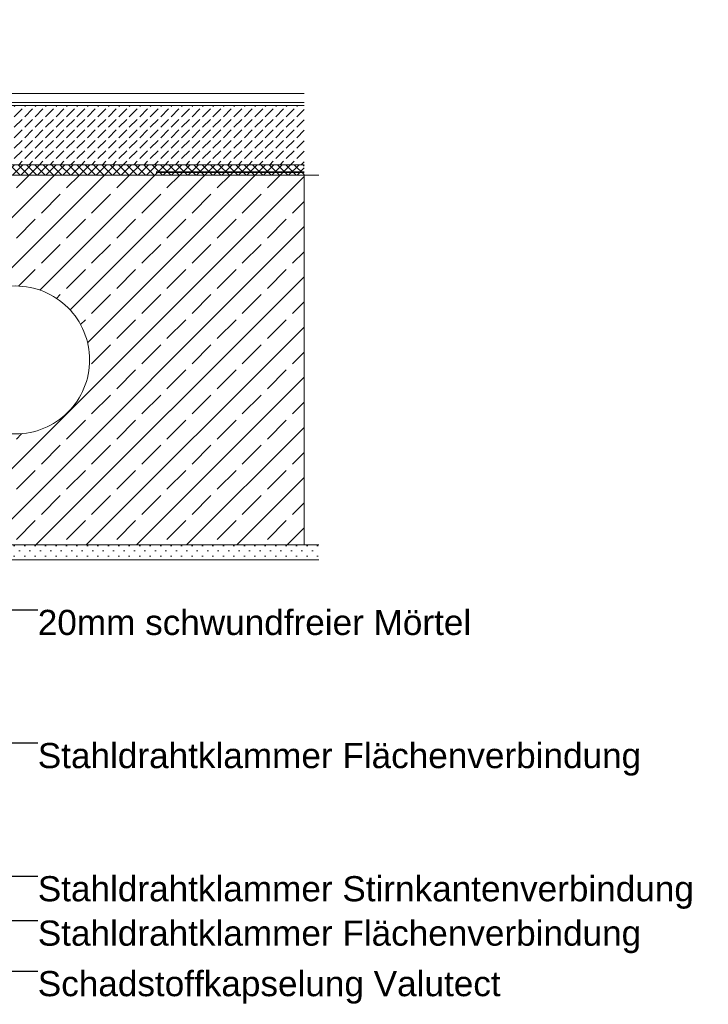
# Model space of a CAD drawing. Header units: metres. Extents: x 0 to 114, y 1 to 7.
# Tile 40 of 50: x 66.559 to 67.024, y 1.584 to 2.249. Entities that reach past the tile are written whole.
import ezdxf

# ---------------------------------------------------------------- set-up
doc = ezdxf.new("R2010")
doc.units = ezdxf.units.M
doc.header["$MEASUREMENT"] = 0
doc.linetypes.add('Strichlinie eng', pattern=[0.023, 0.015, -0.008])
for name, color, linetype in [('152 - Bemaßung_ Beschriftung.Ausbau', 7, 'Continuous'), ('301 - Elemente.Linie', 7, 'Continuous'), ('603 - Struktur.Bodenplatte_ Decke Roh', 7, 'Continuous'), ('650 - Abdeckung.Fußboden Aufbau', 7, 'Continuous')]:
    doc.layers.add(name, color=color, linetype=linetype)
doc.styles.add('ERSTELLTER_STIL_1', font='txt')
doc.dimstyles.new('ERSTELLTER_STIL__3', dxfattribs={"dimtxt": 0.18, "dimasz": 0.00912, "dimexe": 0.18, "dimexo": 0.0625, "dimgap": 0, "dimtad": 0, "dimtih": 1, "dimtoh": 1, "dimdec": 4, "dimzin": 0, "dimdsep": 46, "dimcen": 0.09, "dimadec": 0, "dimazin": 0, "dimtfac": 1, "dimtdec": 4, "dimtmove": 0, "dimatfit": 3, "dimldrblk": 'ARROWHEAD_11', "dimfxl": 1, "dimtolj": 1, "dimtzin": 0, "dimarcsym": 0})

# ---------------------------------------------------------------- blocks, each defined once
blk = doc.blocks.new('ARROWHEAD_11')
at = {"color": 0, "linetype": 'Continuous', "lineweight": 0}
blk.add_line((0, 0), (-1, 0), dxfattribs=at)
at = {"color": 0, "linetype": 'Continuous', "lineweight": 0, "const_width": 0.25, "flags": 128}
blk.add_lwpolyline([(-0.125, 0, 1), (0.125, 0, 1)], format="xyb", close=True, dxfattribs=at)

msp = doc.modelspace()

# ---------------------------------------------------------------- hatches: boundary and pattern name
at = {"layer": '603 - Struktur.Bodenplatte_ Decke Roh', "linetype": 'Continuous', "lineweight": 5}
h = msp.add_hatch(dxfattribs=at)
h.set_pattern_fill('Beton__Stahlbeton_000a', style=0, pattern_type=2)
h.set_pattern_definition([(45, (47.540823, -7.800571), (-0.016970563, 0.016970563), []), (45, (47.532338, -7.792086), (-0.016970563, 0.016970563), [0.018, -0.006])])
h.paths.add_polyline_path([(66.75086, 2.14443), (66.42086, 2.14443), (66.42086, 1.89443), (66.75086, 1.89443)])
h.paths.add_polyline_path([(66.50586, 2.01943, 0.414214), (66.55586, 1.96943, 0.414214), (66.60586, 2.01943, 0.414214), (66.55586, 2.06943, 0.414214)], flags=0)
h = msp.add_hatch(dxfattribs=at)
h.set_pattern_fill('Gips_000a', style=0, pattern_type=2)
h.set_pattern_definition([(45, (47.540823, -7.8005714), (-0.0035355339, 0.0035355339), [0, -0.005])])
h.paths.add_polyline_path([(66.76086, 1.89443), (66.46586, 1.89443), (66.46586, 1.88443), (66.76086, 1.88443)])
at = {"layer": '650 - Abdeckung.Fußboden Aufbau', "linetype": 'Continuous', "lineweight": 5}
h = msp.add_hatch(dxfattribs=at)
h.set_pattern_fill('Beton__unbewehrt_000a', color=1, style=0, pattern_type=2)
h.set_pattern_definition([(45, (47.540823, -7.800571), (-0.007071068, 0.007071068), [0.0075, -0.0025]), (45, (47.540823, -7.7935), (-0.007071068, 0.007071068), [0.0075, -0.0025])])
h.paths.add_polyline_path([(66.15086, 2.19143), (66.15086, 2.15143), (66.75086, 2.15143), (66.75086, 2.19143)])
h = msp.add_hatch(dxfattribs=at)
h.set_pattern_fill('Dämmung__hart_2_000a', color=1, style=0, pattern_type=2)
h.set_pattern_definition([(45, (47.540823, -7.8005714), (-0.0028284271, 0.0028284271), []), (135, (47.540823, -7.8005714), (0.0028284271, 0.0028284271), [])])
h.paths.add_polyline_path([(66.15086, 2.15143), (66.15086, 2.14443), (66.75086, 2.14443), (66.75086, 2.15143)])

# ---------------------------------------------------------------- linework, layer by layer
at = {"layer": '301 - Elemente.Linie', "color": 92, "linetype": 'Strichlinie eng', "lineweight": 35, "true_color": 0x00be00, "flags": 128}
msp.add_lwpolyline([(66.75086, 2.14643), (66.14086, 2.14643), (66.14086, 2.24943)], dxfattribs=at)
at = {"layer": '603 - Struktur.Bodenplatte_ Decke Roh', "color": 7, "linetype": 'Continuous', "lineweight": 18}
for p, q in [((66.76086, 2.14443), (66.14084, 2.14443)), ((66.76086, 1.89443), (66.14086, 1.89443))]:
    msp.add_line(p, q, dxfattribs=at)
at = {"layer": '603 - Struktur.Bodenplatte_ Decke Roh', "color": 1, "linetype": 'Continuous', "lineweight": 13}
msp.add_line((66.14086, 2.14443), (66.75086, 2.14443), dxfattribs=at)
at = {"layer": '603 - Struktur.Bodenplatte_ Decke Roh', "color": 7, "linetype": 'Continuous', "lineweight": 5}
msp.add_line((66.76086, 1.88443), (66.46586, 1.88443), dxfattribs=at)
at = {"layer": '603 - Struktur.Bodenplatte_ Decke Roh', "color": 7, "linetype": 'Continuous', "lineweight": 13, "flags": 128}
msp.add_lwpolyline([(66.75086, 2.14443), (66.42086, 2.14443), (66.42086, 1.89443), (66.75086, 1.89443)], close=True, dxfattribs=at)
msp.add_lwpolyline([(66.50586, 2.01943, 0.414214), (66.55586, 1.96943, 0.414214), (66.60586, 2.01943, 0.414214), (66.55586, 2.06943, 0.414214)], format="xyb", close=True, dxfattribs=at)
at = {"layer": '650 - Abdeckung.Fußboden Aufbau', "color": 1, "linetype": 'Continuous', "lineweight": 13}
for p, q in [((66.75086, 2.19943), (66.15086, 2.19943)), ((66.75086, 2.19343), (66.15086, 2.19343)), ((66.75086, 2.19143), (66.15086, 2.19143)), ((66.75086, 2.15143), (66.15086, 2.15143))]:
    msp.add_line(p, q, dxfattribs=at)

# ---------------------------------------------------------------- texts
at = {"layer": '152 - Bemaßung_ Beschriftung.Ausbau', "color": 7, "linetype": 'Continuous', "lineweight": 9, "char_height": 0.017, "attachment_point": 1, "style": 'ERSTELLTER_STIL_1'}
for s, insert in [('\\A1;{\\pql;\\fArial|b0|i0|c0|p38;20mm schwundfreier Mörtel}', (66.57086, 1.85054)), ('\\A1;{\\pql;\\fArial|b0|i0|c0|p38;Stahldrahtklammer Flächenverbindung}', (66.57086, 1.76054)), ('\\A1;{\\pql;\\fArial|b0|i0|c0|p38;Stahldrahtklammer Stirnkantenverbindung}', (66.57086, 1.67054)), ('\\A1;{\\pql;\\fArial|b0|i0|c0|p38;Stahldrahtklammer Flächenverbindung}', (66.57086, 1.64054)), ('\\A1;{\\pql;\\fArial|b0|i0|c0|p38;Schadstoffkapselung\\fArial|b0|i0|c0|p38; \\fArial|b0|i0|c0|p38;Valutect}', (66.57086, 1.6064))]:
    msp.add_mtext(s, dxfattribs=dict(at, insert=insert))

# ---------------------------------------------------------------- leaders
at = {"layer": '152 - Bemaßung_ Beschriftung.Ausbau', "color": 7, "linetype": 'Continuous', "lineweight": 9, "annotation_type": 0, "has_hookline": 1, "hookline_direction": 0}
for points, text_width in [([(66.43186, 1.8882), (66.46563, 1.85054), (66.57086, 1.85054)], 0.29038), ([(66.45632, 1.76793), (66.45982, 1.76054), (66.57086, 1.76054)], 0.40483), ([(66.46032, 1.66393), (66.47082, 1.67054), (66.57086, 1.67054)], 0.44045), ([(66.25586, 1.65652), (66.26796, 1.64054), (66.57086, 1.64054)], 0.40483), ([(66.36511, 1.64834), (66.39397, 1.6064), (66.57086, 1.6064)], 0.31134)]:
    msp.add_leader(points, dimstyle='ERSTELLTER_STIL__3', dxfattribs=dict(at, text_width=text_width))

doc.saveas('drawing.dxf')
